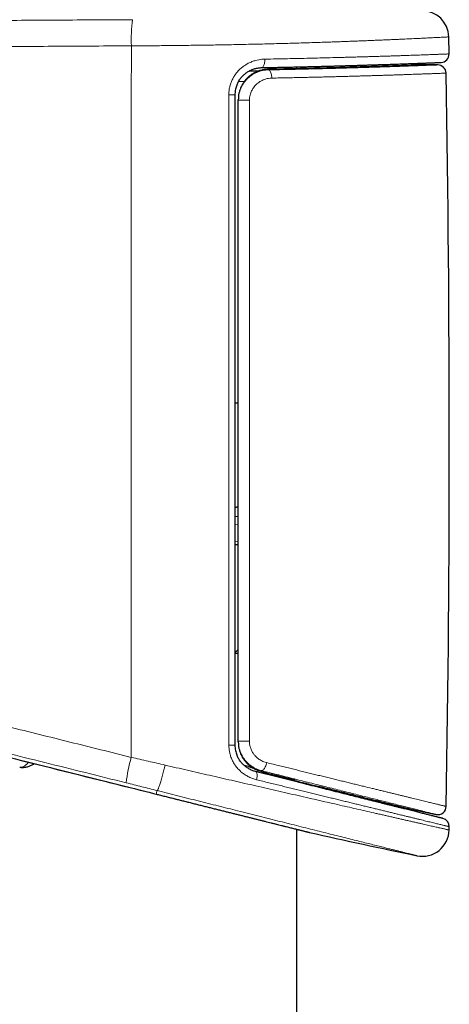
# Model space of a CAD drawing. Header units: millimetres. Extents: x 8 to 791, y 12 to 1717.
# Tile 148 of 256: x 137 to 163, y 1333 to 1392. Entities that reach past the tile are written whole.
import ezdxf

# ---------------------------------------------------------------- set-up
doc = ezdxf.new("R2010")
doc.units = ezdxf.units.MM

msp = doc.modelspace()

# ---------------------------------------------------------------- linework, layer by layer
at = {"color": 7, "linetype": 'Continuous', "lineweight": 30}
for p, q in [((162.637, 1389.797), (162.617, 1390.818)), ((153.504, 1388.911), (153.504, 1389.02)), ((156.515, 1388.991), (156.453, 1388.986)), ((156.515, 1388.991), (156.654, 1388.991)), ((159.078, 1389.07), (159.925, 1389.117)), ((160.534, 1389.137), (160.542, 1389.137)), ((161.958, 1389.137), (160.551, 1389.137)), ((150.679, 1388.787), (151.27, 1388.787)), ((150.004, 1368.887), (149.804, 1368.887)), ((149.804, 1362.643), (150.004, 1362.678)), ((149.804, 1362.625), (150.004, 1362.661)), ((149.806, 1362.084), (150.005, 1362.11)), ((150.004, 1360.387), (149.806, 1360.387)), ((150.004, 1353.887), (149.804, 1353.887)), ((150.618, 1347.111), (150.353, 1347.179)), ((152.216, 1346.57), (152.044, 1346.61)), ((153.355, 1346.318), (153.404, 1346.306)), ((153.504, 1346.194), (153.504, 1346.242)), ((154.118, 1346.088), (154.06, 1346.104)), ((153.504, 1085.729), (153.504, 1343.355))]:
    msp.add_line(p, q, dxfattribs=at)
at = {"color": 8, "linetype": 'Continuous', "lineweight": 0}
for p, q in [((160.551, 1389.137), (160.543, 1389.137)), ((160.931, 1389.135), (160.95, 1389.136)), ((151.792, 1388.876), (151.801, 1388.876)), ((150.366, 1388.139), (150.016, 1388.139)), ((150.006, 1361.606), (149.805, 1361.58)), ((149.806, 1360.572), (150.005, 1360.598)), ((151.395, 1346.811), (151.386, 1346.813)), ((152.216, 1346.57), (152.169, 1346.615)), ((144.483, 1345.61), (144.483, 1345.61)), ((145.081, 1345.46), (145.081, 1345.461)), ((145.144, 1345.67), (145.134, 1345.672))]:
    msp.add_line(p, q, dxfattribs=at)
at = {"color": 8, "linetype": 'Continuous', "lineweight": 0, "flags": 128}
for points in [[(143.596, 1390.281), (143.593, 1387.003), (143.59, 1383.725), (143.587, 1380.447), (143.586, 1377.168), (143.584, 1373.89), (143.584, 1370.611), (143.583, 1367.333), (143.583, 1364.054), (143.584, 1360.776), (143.585, 1357.497), (143.586, 1354.219), (143.588, 1350.941), (143.591, 1347.662)], [(151.409, 1388.977), (151.427, 1388.98), (151.453, 1388.991), (151.478, 1389.011), (151.501, 1389.04), (151.522, 1389.077), (151.542, 1389.121), (151.558, 1389.171), (151.572, 1389.228), (151.583, 1389.288), (151.59, 1389.352), (151.594, 1389.419), (151.594, 1389.486)], [(160.458, 1389.119), (160.493, 1389.131), (160.534, 1389.137)], [(151.801, 1388.841), (151.83, 1388.834), (151.858, 1388.817), (151.885, 1388.792), (151.91, 1388.758), (151.933, 1388.716), (151.954, 1388.667), (151.972, 1388.611), (151.987, 1388.551), (151.998, 1388.486), (152.006, 1388.419), (152.009, 1388.35)], [(151.395, 1346.866), (151.421, 1346.867), (151.45, 1346.877), (151.48, 1346.895), (151.51, 1346.921), (151.54, 1346.955), (151.569, 1346.996), (151.598, 1347.044), (151.624, 1347.097), (151.649, 1347.155), (151.671, 1347.216), (151.691, 1347.28), (151.707, 1347.345)], [(151.046, 1346.81), (151.06, 1346.805), (151.08, 1346.79), (151.097, 1346.768), (151.111, 1346.738), (151.122, 1346.702), (151.129, 1346.659), (151.134, 1346.611), (151.135, 1346.558), (151.132, 1346.501), (151.126, 1346.441), (151.117, 1346.38), (151.104, 1346.317)]]:
    msp.add_lwpolyline(points, dxfattribs=at)
at = {"color": 7, "linetype": 'Continuous', "lineweight": 30, "flags": 128}
msp.add_lwpolyline([(162.643, 1343.308), (162.643, 1343.333), (162.644, 1343.359), (162.644, 1343.384), (162.645, 1343.409), (162.645, 1343.434), (162.646, 1343.459), (162.646, 1343.484), (162.647, 1343.509)], dxfattribs=at)
at = {"color": 7, "linetype": 'Continuous', "lineweight": 30}
for centre, radius, start, end in [((161.018, 1390.787), 1.6, 1.11087, 90.03715), ((162.137, 1389.787), 0.5, 272.24302, 1.06443), ((160.551, 1388.637), 0.5, 90.00816, 91.01754), ((161.958, 1388.637), 0.5, 1.01227, 90), ((-1097.291, 1366.387), 1259.945, 359.014676, 1.012269), ((243.505, 1740.548), 404.63, 258.1413, 258.35963), ((161.968, 1344.729), 0.5, 257.96335, 359.04691), ((162.147, 1343.518), 0.5, 358.96738, 76.00376), ((154.379, 1343.652), 0.5, 256.01113, 257.20143), ((243.505, 1740.548), 407.28, 257.34359, 258.27184), ((161.043, 1343.338), 1.6, 258.2707, 358.95138)]:
    msp.add_arc(centre, radius, start, end, dxfattribs=at)
at = {"color": 8, "linetype": 'Continuous', "lineweight": 0}
for centre, radius, start, end in [((151.59, 1390.673), 8.004, 171.55677, 182.80598), ((158.304, 1389.007), 1.625, 3.26925, 3.91204), ((160.545, 1388.95), 0.188, 90.59456, 115.58037), ((160.543, 1388.638), 0.499, 89.99807, 91.017), ((149.513, 1382.597), 4.758, 86.49212, 90.9059), ((150.466, 1376.673), 10.357, 88.84781, 92.55364), ((149.513, 1353.936), 5.548, 269.22186, 273.0098), ((150.465, 1360.659), 12.031, 267.8028, 270.9907), ((151.664, 1345.283), 8.417, 163.5764, 174.18328)]:
    msp.add_arc(centre, radius, start, end, dxfattribs=at)
for points, knots in [([(143.291, 1346.136), (141.661, 1346.542), (138.4, 1347.354), (133.511, 1348.571), (128.792, 1349.746), (124.243, 1350.879), (119.863, 1351.969), (115.485, 1353.059), (111.109, 1354.146), (107.383, 1355.08), (104.91, 1355.684), (103.697, 1355.997), (103.095, 1356.178), (102.499, 1356.38), (101.906, 1356.604), (101.318, 1356.851), (100.736, 1357.12), (100.164, 1357.41), (99.57, 1357.738), (98.958, 1358.108), (98.331, 1358.523), (97.721, 1358.964), (97.165, 1359.402), (96.66, 1359.833), (96.203, 1360.25), (95.76, 1360.684), (95.332, 1361.131), (94.889, 1361.627), (94.438, 1362.173), (93.983, 1362.774), (93.553, 1363.393), (93.173, 1363.992), (92.839, 1364.566), (92.545, 1365.114), (92.27, 1365.671), (92.015, 1366.237), (91.762, 1366.851), (91.518, 1367.514), (91.289, 1368.229), (91.089, 1368.952), (90.93, 1369.64), (90.806, 1370.29), (90.71, 1370.901), (90.636, 1371.515), (90.582, 1372.13), (90.547, 1372.79), (90.536, 1373.495), (90.556, 1374.242), (90.606, 1374.989), (90.682, 1375.688), (90.779, 1376.34), (90.89, 1376.946), (91.022, 1377.548), (91.173, 1378.144), (91.357, 1378.777), (91.579, 1379.444), (91.843, 1380.143), (92.136, 1380.829), (92.438, 1381.464), (92.743, 1382.047), (93.047, 1382.581), (93.368, 1383.105), (93.707, 1383.617), (94.089, 1384.153), (94.518, 1384.71), (94.997, 1385.283), (95.5, 1385.836), (95.994, 1386.336), (96.475, 1386.786), (96.937, 1387.191), (97.413, 1387.58), (97.902, 1387.952), (98.44, 1388.334), (99.029, 1388.72), (99.674, 1389.104), (100.333, 1389.462), (100.967, 1389.772), (101.571, 1390.04), (102.144, 1390.27), (102.724, 1390.481), (103.31, 1390.672), (103.938, 1390.852), (104.607, 1391.018), (105.318, 1391.165), (106.035, 1391.283), (106.756, 1391.371), (107.479, 1391.433), (107.962, 1391.449), (108.204, 1391.457)], [0, 0, 0, 0, 0.0546255, 0.1092515, 0.1638771, 0.21286, 0.2618438, 0.310828, 0.3598119, 0.4087948, 0.4360321, 0.4428458, 0.4496592, 0.4565043, 0.4633493, 0.4703097, 0.4772746, 0.4842395, 0.4912001, 0.4993594, 0.5075259, 0.5156923, 0.5238516, 0.5305672, 0.5372887, 0.5440121, 0.5507336, 0.5574491, 0.5656123, 0.5737826, 0.5819529, 0.5901159, 0.5968378, 0.6035657, 0.6102956, 0.6170234, 0.6237454, 0.6318641, 0.6399898, 0.6481155, 0.656234, 0.6629183, 0.6696086, 0.6763009, 0.6829912, 0.6896756, 0.6977633, 0.7058579, 0.7139524, 0.7220398, 0.7286975, 0.7353609, 0.7420264, 0.74869, 0.7553477, 0.7634266, 0.7715123, 0.779598, 0.7876768, 0.7943261, 0.8009812, 0.8076384, 0.8142936, 0.8209431, 0.8290366, 0.8371369, 0.8452373, 0.8533307, 0.8599907, 0.8666566, 0.8733245, 0.8799905, 0.8866506, 0.8947855, 0.9029273, 0.9110691, 0.919204, 0.9258987, 0.9325993, 0.9393018, 0.9460025, 0.9526973, 0.9605706, 0.9684566, 0.9763489, 0.9842411, 0.9921268, 1, 1, 1, 1]), ([(108.204, 1391.457), (109.679, 1391.483), (112.629, 1391.533), (117.057, 1391.6), (121.488, 1391.66), (125.92, 1391.712), (130.355, 1391.757), (134.793, 1391.795), (139.232, 1391.826), (142.193, 1391.841), (143.673, 1391.848)], [0, 0, 0, 0, 0.124965, 0.24993, 0.374909, 0.499888, 0.624909, 0.74993, 0.874965, 1, 1, 1, 1]), ([(162.617, 1390.818), (162.615, 1390.818), (162.611, 1390.817), (162.578, 1390.816), (162.524, 1390.813), (162.449, 1390.809), (162.351, 1390.804), (162.232, 1390.798), (162.091, 1390.791), (161.944, 1390.783), (161.796, 1390.776), (161.656, 1390.769), (161.505, 1390.761), (161.345, 1390.753), (161.174, 1390.745), (160.996, 1390.736), (160.81, 1390.727), (160.618, 1390.718), (160.417, 1390.709), (160.209, 1390.699), (159.995, 1390.689), (159.775, 1390.679), (159.547, 1390.669), (159.304, 1390.659), (159.047, 1390.647), (158.774, 1390.636), (158.495, 1390.624), (158.208, 1390.612), (157.912, 1390.6), (157.612, 1390.588), (157.307, 1390.576), (156.999, 1390.564), (156.683, 1390.552), (156.363, 1390.54), (156.039, 1390.529), (155.713, 1390.517), (155.38, 1390.506), (154.99, 1390.493), (154.539, 1390.478), (154.026, 1390.462), (153.503, 1390.446), (152.97, 1390.431), (152.426, 1390.416), (151.874, 1390.402), (151.316, 1390.388), (150.752, 1390.375), (150.18, 1390.363), (149.636, 1390.352), (149.123, 1390.343), (148.641, 1390.334), (148.156, 1390.326), (147.665, 1390.319), (147.169, 1390.312), (146.668, 1390.306), (146.164, 1390.3), (145.656, 1390.295), (145.144, 1390.29), (144.628, 1390.287), (144.112, 1390.283), (143.768, 1390.282), (143.596, 1390.281)], [0, 0, 0, 0, 0.021207, 0.042439, 0.063761, 0.085083, 0.106508, 0.127934, 0.149452, 0.170996, 0.186527, 0.202068, 0.217332, 0.232595, 0.247896, 0.263198, 0.277841, 0.292484, 0.30716, 0.321836, 0.335994, 0.350152, 0.36434, 0.378528, 0.39388, 0.409242, 0.42439, 0.439538, 0.454722, 0.469907, 0.484571, 0.499235, 0.513932, 0.52863, 0.542915, 0.557199, 0.571515, 0.585831, 0.606612, 0.627417, 0.648116, 0.668815, 0.689609, 0.710403, 0.730982, 0.751561, 0.772233, 0.792905, 0.809799, 0.826692, 0.843637, 0.860582, 0.87781, 0.895038, 0.912321, 0.929603, 0.947173, 0.964744, 0.982372, 1, 1, 1, 1]), ([(143.596, 1390.281), (142.115, 1390.274), (139.154, 1390.259), (134.713, 1390.227), (130.274, 1390.19), (125.835, 1390.144), (121.398, 1390.092), (116.962, 1390.032), (112.528, 1389.966), (109.574, 1389.915), (108.097, 1389.89)], [0, 0, 0, 0, 0.1249655, 0.2499309, 0.3749102, 0.4998894, 0.6249101, 0.7499308, 0.8749654, 1, 1, 1, 1]), ([(108.097, 1389.89), (107.932, 1389.885), (107.602, 1389.875), (107.052, 1389.838), (106.448, 1389.776), (105.791, 1389.682), (105.192, 1389.572), (104.65, 1389.452), (104.138, 1389.323), (103.604, 1389.169), (103.05, 1388.988), (102.517, 1388.793), (102.005, 1388.585), (101.513, 1388.367), (101.042, 1388.139), (100.592, 1387.904), (100.163, 1387.663), (99.676, 1387.37), (99.168, 1387.039), (98.642, 1386.665), (98.157, 1386.293), (97.686, 1385.903), (97.206, 1385.474), (96.72, 1385.003), (96.233, 1384.488), (95.817, 1384.009), (95.467, 1383.576), (95.134, 1383.139), (94.778, 1382.634), (94.405, 1382.058), (94.057, 1381.467), (93.732, 1380.858), (93.432, 1380.234), (93.157, 1379.593), (92.909, 1378.941), (92.69, 1378.283), (92.5, 1377.62), (92.338, 1376.951), (92.203, 1376.277), (92.097, 1375.594), (92.019, 1374.904), (91.97, 1374.208), (91.951, 1373.51), (91.961, 1372.859), (91.993, 1372.255), (92.044, 1371.659), (92.123, 1371.026), (92.234, 1370.357), (92.364, 1369.734), (92.508, 1369.156), (92.66, 1368.623), (92.811, 1368.152), (92.956, 1367.742), (93.114, 1367.326), (93.31, 1366.849), (93.553, 1366.315), (93.807, 1365.804), (94.072, 1365.315), (94.344, 1364.847), (94.624, 1364.402), (94.909, 1363.979), (95.199, 1363.577), (95.545, 1363.124), (95.927, 1362.662), (96.347, 1362.192), (96.753, 1361.77), (97.162, 1361.372), (97.573, 1361), (97.985, 1360.65), (98.396, 1360.323), (98.805, 1360.019), (99.21, 1359.736), (99.686, 1359.424), (100.217, 1359.103), (100.807, 1358.779), (101.403, 1358.482), (102.024, 1358.204), (102.67, 1357.947), (103.326, 1357.718), (104.015, 1357.511), (104.734, 1357.321), (105.479, 1357.135), (106.226, 1356.956), (107.937, 1356.537), (110.609, 1355.867), (114.261, 1354.961), (117.929, 1354.048), (121.599, 1353.135), (125.255, 1352.226), (128.907, 1351.317), (132.57, 1350.405), (136.243, 1349.491), (139.916, 1348.577), (142.366, 1347.967), (143.591, 1347.662)], [0, 0, 0, 0, 0.005649, 0.011297, 0.018872, 0.02645, 0.034025, 0.039741, 0.045456, 0.052106, 0.058757, 0.065406, 0.071544, 0.077684, 0.083822, 0.089442, 0.095064, 0.100684, 0.108849, 0.115811, 0.122777, 0.129743, 0.136704, 0.144781, 0.152862, 0.160939, 0.16642, 0.1719, 0.179702, 0.187511, 0.19532, 0.203121, 0.211043, 0.218971, 0.226899, 0.234821, 0.24263, 0.250447, 0.258264, 0.266073, 0.274003, 0.28194, 0.289877, 0.297807, 0.304148, 0.310488, 0.318194, 0.325903, 0.333609, 0.339914, 0.34622, 0.352525, 0.356785, 0.361046, 0.367716, 0.374388, 0.381058, 0.387216, 0.393376, 0.399534, 0.405174, 0.410815, 0.416455, 0.42465, 0.431321, 0.437993, 0.444664, 0.450821, 0.45698, 0.463137, 0.468775, 0.474415, 0.480053, 0.488245, 0.495668, 0.503091, 0.511022, 0.518961, 0.526899, 0.534831, 0.5436, 0.55237, 0.561141, 0.569912, 0.612688, 0.655463, 0.698744, 0.742026, 0.784806, 0.827587, 0.870689, 0.913792, 0.956895, 1, 1, 1, 1]), ([(151.594, 1389.486), (151.824, 1389.491), (152.284, 1389.499), (152.959, 1389.512), (153.622, 1389.526), (154.271, 1389.54), (154.906, 1389.555), (155.524, 1389.571), (156.025, 1389.584), (156.416, 1389.594), (156.723, 1389.602), (157.042, 1389.611), (157.369, 1389.621), (157.686, 1389.63), (157.992, 1389.639), (158.291, 1389.648), (158.575, 1389.657), (158.847, 1389.665), (159.105, 1389.673), (159.356, 1389.681), (159.595, 1389.689), (159.823, 1389.697), (160.039, 1389.704), (160.248, 1389.711), (160.456, 1389.718), (160.664, 1389.725), (160.867, 1389.732), (161.058, 1389.739), (161.237, 1389.745), (161.407, 1389.751), (161.563, 1389.757), (161.706, 1389.762), (161.837, 1389.767), (161.959, 1389.771), (162.069, 1389.775), (162.168, 1389.779), (162.257, 1389.782), (162.336, 1389.785), (162.424, 1389.789), (162.511, 1389.792), (162.583, 1389.795), (162.628, 1389.796), (162.634, 1389.796), (162.637, 1389.797)], [0, 0, 0, 0, 0.035546, 0.071154, 0.106937, 0.142784, 0.178854, 0.214989, 0.251304, 0.269495, 0.287687, 0.309474, 0.331276, 0.352588, 0.373901, 0.395267, 0.416633, 0.436869, 0.457105, 0.477386, 0.497668, 0.517076, 0.536484, 0.555932, 0.575381, 0.597173, 0.61898, 0.640298, 0.661615, 0.682987, 0.704358, 0.724599, 0.744839, 0.765126, 0.785412, 0.804826, 0.824239, 0.843692, 0.863146, 0.897221, 0.931352, 0.965648, 1, 1, 1, 1]), ([(149.438, 1387.354), (149.441, 1387.431), (149.446, 1387.586), (149.487, 1387.815), (149.55, 1388.039), (149.64, 1388.253), (149.751, 1388.455), (149.884, 1388.646), (150.037, 1388.821), (150.209, 1388.979), (150.398, 1389.12), (150.603, 1389.24), (150.822, 1389.339), (151.031, 1389.408), (151.228, 1389.452), (151.411, 1389.479), (151.533, 1389.484), (151.594, 1389.486)], [0, 0, 0, 0, 0.066897, 0.134028, 0.200936, 0.268156, 0.335596, 0.402834, 0.472005, 0.541389, 0.610583, 0.683157, 0.755943, 0.828541, 0.885662, 0.942873, 1, 1, 1, 1]), ([(151.801, 1388.841), (151.931, 1388.843), (152.192, 1388.848), (152.576, 1388.856), (152.952, 1388.864), (153.322, 1388.872), (153.686, 1388.88), (154.041, 1388.889), (154.385, 1388.897), (154.718, 1388.905), (155.046, 1388.913), (155.365, 1388.922), (155.675, 1388.93), (155.975, 1388.938), (156.27, 1388.946), (156.569, 1388.955), (156.873, 1388.964), (157.177, 1388.973), (157.472, 1388.982), (157.757, 1388.99), (158.034, 1388.999), (158.3, 1389.008), (158.553, 1389.016), (158.795, 1389.024), (159.029, 1389.031), (159.253, 1389.039), (159.466, 1389.046), (159.668, 1389.053), (159.863, 1389.06), (160.1, 1389.068), (160.37, 1389.078), (160.66, 1389.088), (160.922, 1389.098), (161.157, 1389.107), (161.363, 1389.115), (161.54, 1389.121), (161.687, 1389.127), (161.795, 1389.131), (161.871, 1389.134), (161.92, 1389.136), (161.952, 1389.137), (161.956, 1389.137), (161.958, 1389.137)], [0, 0, 0, 0, 0.0217374, 0.0434883, 0.0648529, 0.0862175, 0.1076334, 0.1290492, 0.1495495, 0.1700498, 0.1905954, 0.211141, 0.2309657, 0.2507905, 0.2706561, 0.2905218, 0.3126011, 0.3346946, 0.3563977, 0.3781009, 0.3998576, 0.4216144, 0.4424441, 0.4632739, 0.4841511, 0.5050282, 0.5251757, 0.5453232, 0.5655135, 0.5857038, 0.622213, 0.6587859, 0.6955214, 0.7323219, 0.7693279, 0.8064002, 0.843639, 0.8809454, 0.9106231, 0.940335, 0.9701502, 1, 1, 1, 1]), ([(156.654, 1388.991), (156.539, 1388.988), (156.268, 1388.98), (155.82, 1388.968), (155.308, 1388.954), (154.777, 1388.941), (154.222, 1388.927), (153.647, 1388.914), (153.049, 1388.901), (152.435, 1388.888), (152.012, 1388.88), (151.801, 1388.876)], [0, 0, 0, 0, 0.082263, 0.194946, 0.307629, 0.421093, 0.534558, 0.650492, 0.766426, 0.883213, 1, 1, 1, 1]), ([(160.95, 1389.136), (160.93, 1389.135), (160.891, 1389.133), (160.796, 1389.13), (160.675, 1389.126), (160.525, 1389.12), (160.344, 1389.114), (160.133, 1389.106), (159.894, 1389.098), (159.63, 1389.089), (159.341, 1389.079), (159.03, 1389.068), (158.694, 1389.057), (158.33, 1389.046), (157.938, 1389.033), (157.518, 1389.02), (157.074, 1389.007), (156.735, 1388.997), (156.545, 1388.992), (156.515, 1388.991)], [0, 0, 0, 0, 0.06087, 0.121793, 0.182716, 0.243587, 0.306222, 0.368915, 0.431608, 0.494244, 0.5551, 0.616009, 0.676918, 0.737774, 0.800393, 0.86307, 0.925746, 0.988366, 1, 1, 1, 1]), ([(160.931, 1389.136), (160.938, 1389.136), (160.957, 1389.136), (160.953, 1389.136), (160.95, 1389.136)], [0, 0, 0, 0, 0.363063, 1, 1, 1, 1]), ([(150.004, 1387.019), (150.007, 1387.098), (150.012, 1387.24), (150.051, 1387.441), (150.105, 1387.623), (150.171, 1387.784), (150.244, 1387.924), (150.332, 1388.064), (150.447, 1388.213), (150.593, 1388.363), (150.753, 1388.494), (150.925, 1388.605), (151.107, 1388.696), (151.287, 1388.762), (151.463, 1388.807), (151.631, 1388.834), (151.744, 1388.839), (151.801, 1388.841)], [0, 0, 0, 0, 0.081422, 0.146752, 0.212273, 0.277609, 0.327392, 0.377176, 0.45059, 0.524256, 0.597685, 0.67006, 0.742657, 0.815043, 0.876652, 0.938388, 1, 1, 1, 1]), ([(151.801, 1388.876), (151.744, 1388.873), (151.628, 1388.869), (151.456, 1388.84), (151.281, 1388.795), (151.103, 1388.729), (150.926, 1388.641), (150.761, 1388.535), (150.611, 1388.414), (150.475, 1388.28), (150.355, 1388.131), (150.266, 1388), (150.224, 1387.915), (150.21, 1387.887)], [0, 0, 0, 0, 0.090094, 0.180375, 0.270461, 0.371074, 0.471965, 0.572559, 0.668146, 0.763992, 0.859563, 0.953541, 1, 1, 1, 1]), ([(151.801, 1388.876), (151.801, 1388.869), (151.801, 1388.857), (151.801, 1388.845), (151.801, 1388.841)], [0, 0, 0, 0, 0.634383, 1, 1, 1, 1]), ([(162.458, 1388.646), (162.456, 1388.646), (162.452, 1388.646), (162.42, 1388.645), (162.368, 1388.643), (162.291, 1388.64), (162.181, 1388.636), (162.034, 1388.63), (161.856, 1388.624), (161.646, 1388.616), (161.405, 1388.607), (161.134, 1388.598), (160.831, 1388.587), (160.543, 1388.577), (160.282, 1388.568), (160.06, 1388.561), (159.83, 1388.553), (159.592, 1388.545), (159.344, 1388.537), (159.092, 1388.529), (158.835, 1388.521), (158.575, 1388.513), (158.307, 1388.505), (158.035, 1388.496), (157.759, 1388.488), (157.481, 1388.48), (157.196, 1388.472), (156.894, 1388.463), (156.574, 1388.454), (156.239, 1388.445), (155.9, 1388.437), (155.556, 1388.428), (155.205, 1388.419), (154.853, 1388.41), (154.502, 1388.402), (154.152, 1388.394), (153.797, 1388.386), (153.441, 1388.378), (153.086, 1388.371), (152.731, 1388.364), (152.373, 1388.357), (152.13, 1388.352), (152.009, 1388.35)], [0, 0, 0, 0, 0.029669, 0.059372, 0.089178, 0.11902, 0.155491, 0.192027, 0.228742, 0.265522, 0.302532, 0.339608, 0.376868, 0.414197, 0.436551, 0.458921, 0.480788, 0.502655, 0.524578, 0.5465, 0.567263, 0.588025, 0.608835, 0.629645, 0.649558, 0.669471, 0.689426, 0.709381, 0.731398, 0.753428, 0.774962, 0.796496, 0.818082, 0.839668, 0.860109, 0.880549, 0.901035, 0.92152, 0.94112, 0.960721, 0.98036, 1, 1, 1, 1]), ([(152.009, 1388.35), (151.946, 1388.346), (151.82, 1388.339), (151.648, 1388.299), (151.494, 1388.243), (151.359, 1388.177), (151.231, 1388.097), (151.112, 1388.001), (151.004, 1387.892), (150.918, 1387.784), (150.852, 1387.682), (150.798, 1387.581), (150.749, 1387.465), (150.709, 1387.333), (150.68, 1387.187), (150.676, 1387.084), (150.674, 1387.027)], [0, 0, 0, 0, 0.095383, 0.190756, 0.264573, 0.33858, 0.412371, 0.485766, 0.559383, 0.632742, 0.681716, 0.730687, 0.794204, 0.857911, 0.921411, 1, 1, 1, 1]), ([(149.438, 1348.389), (149.437, 1349.837), (149.437, 1352.733), (149.437, 1357.078), (149.437, 1361.424), (149.437, 1365.769), (149.437, 1370.115), (149.437, 1374.461), (149.437, 1378.807), (149.437, 1383.105), (149.438, 1385.953), (149.438, 1387.354)], [0, 0, 0, 0, 0.111509, 0.223017, 0.334528, 0.446043, 0.557573, 0.669104, 0.78064, 0.892177, 1, 1, 1, 1]), ([(150.674, 1387.027), (150.674, 1386.861), (150.674, 1385.289), (150.673, 1382.312), (150.673, 1378.096), (150.672, 1373.88), (150.672, 1369.664), (150.672, 1365.447), (150.672, 1361.23), (150.673, 1357.013), (150.673, 1352.813), (150.673, 1350.019), (150.673, 1348.63)], [0, 0, 0, 0, 0.013021, 0.122816, 0.232611, 0.342411, 0.452213, 0.56203, 0.671848, 0.781671, 0.891494, 1, 1, 1, 1]), ([(108.557, 1354.605), (113.703, 1353.314), (125.676, 1350.31), (137.653, 1347.317), (144.483, 1345.61)], [0, 0, 0, 0, 0.429701, 1, 1, 1, 1]), ([(151.104, 1346.317), (151.025, 1346.34), (150.866, 1346.384), (150.636, 1346.484), (150.417, 1346.608), (150.212, 1346.759), (150.025, 1346.932), (149.861, 1347.125), (149.722, 1347.333), (149.61, 1347.552), (149.528, 1347.77), (149.475, 1347.982), (149.444, 1348.184), (149.44, 1348.321), (149.438, 1348.389)], [0, 0, 0, 0, 0.089759, 0.179772, 0.2695, 0.358713, 0.448217, 0.537393, 0.621978, 0.706854, 0.791412, 0.860884, 0.930535, 1, 1, 1, 1]), ([(151.395, 1346.866), (151.32, 1346.888), (151.192, 1346.924), (151.019, 1347.001), (150.872, 1347.083), (150.73, 1347.179), (150.583, 1347.302), (150.437, 1347.453), (150.316, 1347.614), (150.227, 1347.763), (150.162, 1347.893), (150.107, 1348.03), (150.055, 1348.199), (150.013, 1348.401), (150.007, 1348.558), (150.004, 1348.637)], [0, 0, 0, 0, 0.098764, 0.168229, 0.238248, 0.310062, 0.382516, 0.476023, 0.571031, 0.629692, 0.688735, 0.74899, 0.80967, 0.903982, 1, 1, 1, 1]), ([(150.673, 1348.63), (150.676, 1348.574), (150.68, 1348.46), (150.711, 1348.314), (150.749, 1348.193), (150.789, 1348.095), (150.838, 1347.999), (150.904, 1347.891), (150.995, 1347.773), (151.103, 1347.664), (151.21, 1347.576), (151.314, 1347.506), (151.425, 1347.446), (151.555, 1347.388), (151.651, 1347.361), (151.707, 1347.345)], [0, 0, 0, 0, 0.091612, 0.185075, 0.242711, 0.300768, 0.360113, 0.419886, 0.513453, 0.608547, 0.679459, 0.750947, 0.824184, 0.897995, 1, 1, 1, 1]), ([(150.18, 1347.806), (150.204, 1347.758), (150.255, 1347.653), (150.356, 1347.502), (150.477, 1347.354), (150.614, 1347.219), (150.765, 1347.097), (150.932, 1346.991), (151.111, 1346.903), (151.266, 1346.845), (151.362, 1346.819), (151.395, 1346.811)], [0, 0, 0, 0, 0.096916, 0.211569, 0.328851, 0.446472, 0.563775, 0.687996, 0.812584, 0.936828, 1, 1, 1, 1]), ([(136.901, 1347.068), (136.925, 1347.067), (136.973, 1347.065), (137.049, 1347.08), (137.128, 1347.111), (137.204, 1347.155), (137.277, 1347.211), (137.346, 1347.275), (137.398, 1347.329), (137.426, 1347.366), (137.431, 1347.373)], [0, 0, 0, 0, 0.143596, 0.288349, 0.436773, 0.586475, 0.712658, 0.839658, 0.96931, 1, 1, 1, 1]), ([(143.591, 1347.662), (143.76, 1347.624), (144.098, 1347.547), (144.606, 1347.431), (145.114, 1347.314), (145.452, 1347.236), (145.622, 1347.196)], [0, 0, 0, 0, 0.249531, 0.499249, 0.74953, 1, 1, 1, 1]), ([(145.622, 1347.196), (145.606, 1347.136), (145.583, 1347.043), (145.544, 1346.894), (145.505, 1346.75), (145.46, 1346.587), (145.416, 1346.431), (145.373, 1346.286), (145.333, 1346.153), (145.295, 1346.032), (145.26, 1345.928), (145.228, 1345.839), (145.2, 1345.767), (145.177, 1345.715), (145.157, 1345.68), (145.148, 1345.673), (145.144, 1345.67)], [0, 0, 0, 0, 0.076474, 0.117475, 0.190941, 0.264641, 0.338106, 0.411572, 0.485272, 0.558738, 0.632203, 0.705903, 0.779369, 0.852834, 0.926534, 1, 1, 1, 1]), ([(145.622, 1347.196), (145.844, 1347.145), (146.289, 1347.043), (146.955, 1346.89), (147.62, 1346.738), (148.282, 1346.586), (148.941, 1346.435), (149.596, 1346.285), (150.246, 1346.136), (150.909, 1345.984), (151.583, 1345.83), (152.267, 1345.674), (152.939, 1345.52), (153.6, 1345.369), (154.247, 1345.221), (154.88, 1345.076), (155.497, 1344.936), (156.093, 1344.8), (156.666, 1344.669), (157.217, 1344.543), (157.748, 1344.422), (158.172, 1344.326), (158.5, 1344.251), (158.741, 1344.196), (158.976, 1344.142), (159.205, 1344.09), (159.428, 1344.04), (159.644, 1343.99), (159.854, 1343.943), (160.068, 1343.894), (160.286, 1343.844), (160.504, 1343.795), (160.711, 1343.747), (160.908, 1343.703), (161.095, 1343.66), (161.27, 1343.62), (161.433, 1343.583), (161.585, 1343.549), (161.727, 1343.517), (161.858, 1343.487), (161.978, 1343.46), (162.087, 1343.435), (162.187, 1343.412), (162.279, 1343.391), (162.363, 1343.372), (162.437, 1343.355), (162.5, 1343.341), (162.552, 1343.329), (162.593, 1343.32), (162.622, 1343.313), (162.638, 1343.309), (162.645, 1343.308), (162.643, 1343.308), (162.643, 1343.308)], [0, 0, 0, 0, 0.024773, 0.049578, 0.074498, 0.099418, 0.124471, 0.149524, 0.174696, 0.199903, 0.227437, 0.255017, 0.282703, 0.310436, 0.338301, 0.366215, 0.394237, 0.42231, 0.449904, 0.477546, 0.5053, 0.533104, 0.547076, 0.561049, 0.575047, 0.589045, 0.603102, 0.617158, 0.63124, 0.645322, 0.661805, 0.678298, 0.694563, 0.710827, 0.727134, 0.74344, 0.75919, 0.774941, 0.79073, 0.806518, 0.821867, 0.837216, 0.8526, 0.867985, 0.884415, 0.900856, 0.917335, 0.933815, 0.950338, 0.966862, 0.983425, 0.999998, 1, 1, 1, 1]), ([(151.707, 1347.345), (151.839, 1347.313), (152.103, 1347.248), (152.479, 1347.156), (152.836, 1347.069), (153.176, 1346.986), (153.512, 1346.904), (153.844, 1346.822), (154.173, 1346.742), (154.499, 1346.662), (154.82, 1346.584), (155.138, 1346.506), (155.451, 1346.43), (155.76, 1346.355), (156.064, 1346.28), (156.364, 1346.207), (156.658, 1346.135), (156.947, 1346.065), (157.231, 1345.996), (157.593, 1345.907), (157.939, 1345.823), (158.269, 1345.743), (158.511, 1345.684), (158.748, 1345.626), (158.978, 1345.57), (159.203, 1345.515), (159.421, 1345.462), (159.633, 1345.41), (159.839, 1345.36), (160.037, 1345.312), (160.229, 1345.265), (160.415, 1345.22), (160.593, 1345.177), (160.763, 1345.135), (160.929, 1345.095), (161.09, 1345.056), (161.245, 1345.018), (161.391, 1344.982), (161.529, 1344.949), (161.657, 1344.918), (161.777, 1344.889), (161.887, 1344.862), (161.989, 1344.837), (162.08, 1344.815), (162.163, 1344.795), (162.235, 1344.777), (162.307, 1344.76), (162.373, 1344.744), (162.426, 1344.731), (162.457, 1344.723), (162.47, 1344.72), (162.467, 1344.721), (162.467, 1344.721)], [0, 0, 0, 0, 0.021136, 0.042285, 0.061033, 0.079782, 0.098564, 0.117346, 0.136225, 0.155103, 0.174017, 0.19293, 0.211967, 0.231005, 0.250078, 0.269152, 0.288325, 0.307499, 0.32671, 0.34592, 0.382549, 0.400897, 0.419246, 0.43769, 0.456133, 0.474611, 0.493089, 0.51169, 0.53029, 0.548927, 0.567563, 0.586298, 0.605033, 0.623805, 0.642577, 0.662381, 0.682196, 0.702052, 0.721907, 0.741807, 0.761707, 0.781684, 0.801661, 0.821684, 0.841707, 0.861801, 0.881907, 0.910467, 0.939062, 0.967177, 0.995293, 1, 1, 1, 1]), ([(151.395, 1346.866), (151.395, 1346.859), (151.395, 1346.84), (151.395, 1346.822), (151.395, 1346.811)], [0, 0, 0, 0, 0.37897, 1, 1, 1, 1]), ([(161.864, 1344.24), (161.865, 1344.24), (161.868, 1344.239), (161.844, 1344.245), (161.791, 1344.259), (161.71, 1344.279), (161.61, 1344.304), (161.496, 1344.332), (161.361, 1344.366), (161.205, 1344.405), (161.028, 1344.449), (160.828, 1344.499), (160.609, 1344.554), (160.352, 1344.618), (160.055, 1344.693), (159.711, 1344.779), (159.34, 1344.872), (158.966, 1344.965), (158.595, 1345.058), (158.231, 1345.15), (157.85, 1345.245), (157.454, 1345.344), (157.044, 1345.447), (156.619, 1345.554), (156.182, 1345.663), (155.73, 1345.777), (155.266, 1345.893), (154.785, 1346.014), (154.287, 1346.139), (153.771, 1346.269), (153.245, 1346.401), (152.708, 1346.536), (152.218, 1346.659), (151.78, 1346.769), (151.523, 1346.834), (151.395, 1346.866)], [0, 0, 0, 0, 0.011646, 0.047107, 0.082567, 0.117996, 0.14758, 0.177184, 0.206788, 0.236373, 0.266576, 0.296799, 0.327023, 0.357226, 0.393721, 0.430251, 0.466781, 0.503277, 0.533377, 0.563506, 0.593644, 0.623774, 0.653875, 0.683778, 0.713707, 0.743646, 0.773576, 0.803479, 0.8343, 0.865149, 0.896007, 0.926857, 0.957678, 0.978839, 1, 1, 1, 1]), ([(151.395, 1346.811), (151.567, 1346.767), (151.912, 1346.681), (152.418, 1346.553), (152.917, 1346.428), (153.242, 1346.346), (153.404, 1346.306)], [0, 0, 0, 0, 0.249224, 0.498755, 0.74922, 1, 1, 1, 1]), ([(152.043, 1346.61), (152.171, 1346.577), (152.427, 1346.513), (152.783, 1346.424), (153.116, 1346.34), (153.441, 1346.259), (153.776, 1346.174), (154.004, 1346.117), (154.118, 1346.088)], [0, 0, 0, 0, 0.176258, 0.352665, 0.502487, 0.6524, 0.826128, 1, 1, 1, 1]), ([(145.134, 1345.672), (144.981, 1345.711), (144.675, 1345.789), (144.214, 1345.905), (143.752, 1346.021), (143.445, 1346.097), (143.291, 1346.136)], [0, 0, 0, 0, 0.2495363, 0.4992572, 0.7495352, 1, 1, 1, 1]), ([(162.647, 1343.509), (162.647, 1343.509), (162.649, 1343.509), (162.643, 1343.51), (162.632, 1343.513), (162.61, 1343.518), (162.582, 1343.525), (162.544, 1343.534), (162.498, 1343.545), (162.444, 1343.558), (162.378, 1343.575), (162.297, 1343.594), (162.201, 1343.617), (162.094, 1343.643), (161.976, 1343.672), (161.848, 1343.703), (161.711, 1343.736), (161.566, 1343.771), (161.414, 1343.808), (161.252, 1343.847), (161.084, 1343.888), (160.909, 1343.931), (160.728, 1343.975), (160.538, 1344.021), (160.344, 1344.068), (160.147, 1344.116), (159.946, 1344.164), (159.739, 1344.215), (159.524, 1344.267), (159.301, 1344.321), (159.072, 1344.377), (158.836, 1344.434), (158.592, 1344.493), (158.342, 1344.554), (158.085, 1344.617), (157.821, 1344.681), (157.55, 1344.747), (157.273, 1344.814), (156.99, 1344.883), (156.7, 1344.953), (156.407, 1345.025), (156.111, 1345.097), (155.811, 1345.17), (155.507, 1345.244), (155.197, 1345.319), (154.882, 1345.396), (154.561, 1345.474), (154.236, 1345.553), (153.906, 1345.634), (153.571, 1345.716), (153.231, 1345.799), (152.887, 1345.882), (152.538, 1345.967), (152.186, 1346.054), (151.829, 1346.141), (151.468, 1346.229), (151.226, 1346.288), (151.104, 1346.317)], [0, 0, 0, 0, 0.000002, 0.017654, 0.035305, 0.052991, 0.070677, 0.088398, 0.10612, 0.123876, 0.141632, 0.162851, 0.184085, 0.204848, 0.225611, 0.246429, 0.267247, 0.28697, 0.306693, 0.326463, 0.346233, 0.365157, 0.384081, 0.403046, 0.422011, 0.439829, 0.457647, 0.475499, 0.49335, 0.511296, 0.529242, 0.547222, 0.565202, 0.583302, 0.601401, 0.619535, 0.63767, 0.655899, 0.674129, 0.692393, 0.710657, 0.728529, 0.746402, 0.764306, 0.78221, 0.800204, 0.818198, 0.836225, 0.854251, 0.872392, 0.890532, 0.908705, 0.926878, 0.945142, 0.963406, 0.981703, 1, 1, 1, 1]), ([(144.483, 1345.61), (144.583, 1345.585), (144.782, 1345.535), (144.982, 1345.485), (145.081, 1345.46)], [0, 0, 0, 0, 0.499779, 1, 1, 1, 1]), ([(145.081, 1345.46), (145.258, 1345.416), (145.606, 1345.329), (146.121, 1345.2), (146.612, 1345.077), (147.084, 1344.959), (147.528, 1344.847), (147.958, 1344.74), (148.398, 1344.63), (148.851, 1344.517), (149.312, 1344.401), (149.743, 1344.294), (150.149, 1344.192), (150.523, 1344.099), (150.877, 1344.01), (151.173, 1343.936), (151.347, 1343.893), (151.414, 1343.876)], [0, 0, 0, 0, 0.075433, 0.147987, 0.220729, 0.287462, 0.354342, 0.417171, 0.480124, 0.555406, 0.627827, 0.700443, 0.76708, 0.833871, 0.896634, 0.959529, 1, 1, 1, 1]), ([(160.718, 1341.771), (160.717, 1341.771), (160.715, 1341.772), (160.697, 1341.776), (160.663, 1341.785), (160.607, 1341.799), (160.538, 1341.816), (160.462, 1341.835), (160.38, 1341.855), (160.282, 1341.88), (160.158, 1341.911), (160.008, 1341.948), (159.83, 1341.992), (159.642, 1342.039), (159.446, 1342.088), (159.247, 1342.138), (159.004, 1342.198), (158.709, 1342.272), (158.359, 1342.359), (157.988, 1342.452), (157.595, 1342.55), (157.177, 1342.654), (156.735, 1342.765), (156.268, 1342.881), (155.777, 1343.004), (155.264, 1343.132), (154.735, 1343.264), (154.194, 1343.4), (153.641, 1343.538), (153.07, 1343.681), (152.481, 1343.828), (151.875, 1343.98), (151.252, 1344.136), (150.616, 1344.296), (149.993, 1344.452), (149.387, 1344.604), (148.8, 1344.751), (148.205, 1344.901), (147.602, 1345.052), (146.995, 1345.204), (146.383, 1345.358), (145.766, 1345.513), (145.351, 1345.618), (145.144, 1345.67)], [0, 0, 0, 0, 0.016367, 0.032749, 0.054693, 0.076644, 0.098588, 0.115126, 0.131664, 0.150443, 0.169222, 0.192173, 0.215131, 0.238082, 0.257865, 0.277653, 0.297437, 0.325672, 0.353908, 0.381341, 0.408774, 0.436469, 0.464163, 0.492199, 0.520234, 0.548537, 0.57684, 0.604271, 0.631701, 0.659377, 0.687053, 0.71505, 0.743046, 0.771295, 0.799544, 0.82437, 0.849196, 0.874243, 0.899308, 0.924372, 0.94942, 0.97471, 1, 1, 1, 1]), ([(152.156, 1343.691), (152.211, 1343.677), (152.326, 1343.649), (152.486, 1343.609), (152.646, 1343.569), (152.799, 1343.531), (152.946, 1343.494), (153.086, 1343.459), (153.259, 1343.416), (153.428, 1343.374), (153.536, 1343.347), (153.578, 1343.337)], [0, 0, 0, 0, 0.092366, 0.191646, 0.290926, 0.390548, 0.490169, 0.590636, 0.691192, 0.881081, 1, 1, 1, 1]), ([(154.053, 1343.218), (154.069, 1343.214), (154.105, 1343.205), (154.148, 1343.195), (154.194, 1343.183), (154.234, 1343.173), (154.26, 1343.167), (154.271, 1343.164), (154.269, 1343.164), (154.268, 1343.165)], [0, 0, 0, 0, 0.104502, 0.24142, 0.378457, 0.573614, 0.76877, 0.965324, 1, 1, 1, 1])]:
    msp.add_open_spline(points, degree=3, knots=knots, dxfattribs=at)
at = {"color": 7, "linetype": 'Continuous', "lineweight": 30}
for points, knots in [([(149.95, 1388.013), (149.963, 1388.041), (149.991, 1388.102), (150.042, 1388.191), (150.101, 1388.281), (150.166, 1388.367), (150.235, 1388.448), (150.309, 1388.524), (150.387, 1388.594), (150.47, 1388.659), (150.558, 1388.719), (150.651, 1388.774), (150.747, 1388.823), (150.846, 1388.866), (150.948, 1388.902), (151.051, 1388.932), (151.155, 1388.954), (151.26, 1388.969), (151.345, 1388.976), (151.395, 1388.977), (151.409, 1388.977)], [0, 0, 0, 0, 0.047759, 0.103176, 0.159031, 0.21509, 0.271079, 0.32669, 0.382083, 0.43852, 0.49608, 0.554522, 0.61368, 0.673359, 0.733341, 0.793401, 0.853416, 0.914001, 0.975538, 1, 1, 1, 1]), ([(151.409, 1388.977), (151.515, 1388.979), (151.732, 1388.983), (152.055, 1388.989), (152.38, 1388.996), (152.7, 1389.002), (153.017, 1389.009), (153.33, 1389.016), (153.641, 1389.023), (153.948, 1389.03), (154.251, 1389.037), (154.549, 1389.044), (154.844, 1389.052), (155.134, 1389.059), (155.42, 1389.067), (155.703, 1389.074), (155.98, 1389.082), (156.252, 1389.089), (156.519, 1389.097), (156.781, 1389.104), (157.038, 1389.112), (157.29, 1389.119), (157.537, 1389.127), (157.779, 1389.134), (158.014, 1389.142), (158.244, 1389.149), (158.467, 1389.156), (158.684, 1389.163), (158.896, 1389.17), (159.103, 1389.177), (159.303, 1389.184), (159.498, 1389.19), (159.686, 1389.197), (159.868, 1389.203), (160.043, 1389.209), (160.211, 1389.215), (160.373, 1389.221), (160.527, 1389.226), (160.675, 1389.232), (160.817, 1389.237), (160.952, 1389.242), (161.079, 1389.247), (161.2, 1389.251), (161.313, 1389.255), (161.42, 1389.259), (161.52, 1389.263), (161.613, 1389.267), (161.698, 1389.27), (161.776, 1389.273), (161.847, 1389.276), (161.911, 1389.278), (161.967, 1389.28), (162.017, 1389.282), (162.059, 1389.284), (162.093, 1389.285), (162.121, 1389.286), (162.14, 1389.287), (162.152, 1389.287), (162.155, 1389.288), (162.156, 1389.288), (162.156, 1389.288)], [0, 0, 0, 0, 0.016777, 0.034354, 0.051874, 0.069314, 0.086658, 0.104135, 0.121666, 0.139169, 0.156655, 0.174135, 0.19162, 0.209118, 0.22664, 0.244197, 0.261794, 0.279273, 0.29674, 0.314245, 0.331777, 0.349324, 0.366877, 0.384419, 0.401938, 0.419422, 0.436864, 0.454303, 0.471779, 0.489297, 0.506847, 0.524415, 0.54199, 0.559558, 0.577105, 0.594619, 0.612091, 0.629486, 0.647023, 0.664522, 0.681994, 0.699451, 0.716903, 0.734361, 0.751832, 0.769327, 0.786857, 0.804435, 0.821846, 0.839297, 0.856818, 0.874388, 0.891983, 0.909577, 0.927142, 0.94465, 0.962073, 0.979362, 0.99223, 1, 1, 1, 1]), ([(156.628, 1388.991), (156.549, 1388.989), (156.391, 1388.984), (156.145, 1388.977), (155.894, 1388.97), (155.638, 1388.963), (155.377, 1388.957), (155.111, 1388.95), (154.84, 1388.943), (154.565, 1388.936), (154.285, 1388.929), (154, 1388.922), (153.711, 1388.916), (153.418, 1388.909), (153.12, 1388.903), (152.819, 1388.896), (152.514, 1388.89), (152.206, 1388.884), (151.965, 1388.879), (151.826, 1388.877), (151.792, 1388.876)], [0, 0, 0, 0, 0.056596, 0.114645, 0.172517, 0.230072, 0.287579, 0.345299, 0.402994, 0.460704, 0.518455, 0.576286, 0.634207, 0.692068, 0.749906, 0.807758, 0.865653, 0.923625, 0.981306, 1, 1, 1, 1]), ([(160.931, 1389.135), (160.924, 1389.135), (160.907, 1389.134), (160.873, 1389.133), (160.83, 1389.131), (160.78, 1389.13), (160.722, 1389.128), (160.658, 1389.125), (160.585, 1389.123), (160.506, 1389.12), (160.42, 1389.117), (160.326, 1389.113), (160.225, 1389.11), (160.117, 1389.106), (160.002, 1389.102), (159.88, 1389.098), (159.751, 1389.093), (159.615, 1389.089), (159.472, 1389.084), (159.323, 1389.079), (159.167, 1389.073), (159.004, 1389.068), (158.835, 1389.062), (158.66, 1389.057), (158.478, 1389.051), (158.291, 1389.045), (158.097, 1389.039), (157.897, 1389.032), (157.691, 1389.026), (157.479, 1389.02), (157.26, 1389.013), (157.035, 1389.006), (156.805, 1389), (156.623, 1388.994), (156.515, 1388.991), (156.488, 1388.991)], [0, 0, 0, 0, 0.025505, 0.056697, 0.08779, 0.118739, 0.149514, 0.180587, 0.211726, 0.242808, 0.273858, 0.304897, 0.335946, 0.367023, 0.398148, 0.429344, 0.460598, 0.491605, 0.522658, 0.553772, 0.584925, 0.616097, 0.647263, 0.678397, 0.709476, 0.740479, 0.771446, 0.802472, 0.833578, 0.864746, 0.895954, 0.927178, 0.958393, 0.989572, 1, 1, 1, 1]), ([(159.925, 1389.117), (159.964, 1389.12), (160.041, 1389.124), (160.117, 1389.128), (160.156, 1389.13)], [0, 0, 0, 0, 0.4966329, 1, 1, 1, 1]), ([(160.156, 1389.13), (160.209, 1389.131), (160.318, 1389.133), (160.443, 1389.135), (160.512, 1389.137), (160.534, 1389.137)], [0, 0, 0, 0, 0.397884, 0.807299, 1, 1, 1, 1]), ([(160.543, 1389.137), (160.586, 1389.137), (160.674, 1389.137), (160.78, 1389.137), (160.863, 1389.137), (160.914, 1389.136), (160.927, 1389.136), (160.931, 1389.136)], [0, 0, 0, 0, 0.223421, 0.453323, 0.676825, 0.9068, 1, 1, 1, 1]), ([(151.792, 1388.875), (151.779, 1388.875), (151.727, 1388.875), (151.636, 1388.867), (151.521, 1388.852), (151.408, 1388.828), (151.296, 1388.798), (151.186, 1388.761), (151.079, 1388.716), (150.975, 1388.665), (150.874, 1388.608), (150.777, 1388.544), (150.685, 1388.474), (150.597, 1388.399), (150.515, 1388.319), (150.437, 1388.233), (150.365, 1388.143), (150.3, 1388.048), (150.247, 1387.963), (150.218, 1387.908), (150.208, 1387.887)], [0, 0, 0, 0, 0.021405, 0.081788, 0.142098, 0.202287, 0.262314, 0.32215, 0.381779, 0.441203, 0.500438, 0.559514, 0.61862, 0.676637, 0.734576, 0.792451, 0.850208, 0.907798, 0.96519, 1, 1, 1, 1]), ([(149.949, 1388.011), (149.945, 1388.005), (149.923, 1387.958), (149.89, 1387.868), (149.852, 1387.742), (149.825, 1387.613), (149.807, 1387.48), (149.805, 1387.391), (149.804, 1387.345)], [0, 0, 0, 0, 0.0322, 0.229661, 0.41939, 0.610488, 0.803748, 1, 1, 1, 1]), ([(150.21, 1387.887), (150.195, 1387.859), (150.15, 1387.775), (150.093, 1387.625), (150.042, 1387.439), (150.01, 1387.249), (150.006, 1387.12), (150.004, 1387.056)], [0, 0, 0, 0, 0.11202, 0.332299, 0.554644, 0.777669, 1, 1, 1, 1]), ([(149.804, 1387.345), (149.804, 1385.946), (149.804, 1383.098), (149.804, 1378.803), (149.804, 1374.46), (149.804, 1370.116), (149.804, 1365.772), (149.804, 1361.428), (149.804, 1357.084), (149.804, 1352.74), (149.804, 1349.844), (149.804, 1348.396)], [0, 0, 0, 0, 0.107823, 0.219331, 0.33084, 0.442352, 0.553873, 0.665396, 0.776927, 0.888463, 1, 1, 1, 1]), ([(150.004, 1387.019), (150.004, 1387.02), (150.004, 1387.032), (150.004, 1387.044), (150.004, 1387.055), (150.004, 1387.056)], [0, 0, 0, 0, 0.094428, 0.952085, 1, 1, 1, 1]), ([(150.004, 1348.637), (150.004, 1350.025), (150.004, 1352.839), (150.004, 1357.078), (150.004, 1361.355), (150.004, 1365.632), (150.004, 1369.909), (150.004, 1374.187), (150.004, 1378.464), (150.004, 1382.742), (150.004, 1385.593), (150.004, 1387.019)], [0, 0, 0, 0, 0.108506, 0.219928, 0.33135, 0.442778, 0.554206, 0.665652, 0.777097, 0.888549, 1, 1, 1, 1]), ([(108.558, 1354.605), (111.428, 1353.885), (118.014, 1352.231), (129.048, 1349.468), (138.153, 1347.191), (143.541, 1345.845), (144.483, 1345.61)], [0, 0, 0, 0, 0.239731, 0.550099, 0.921367, 1, 1, 1, 1]), ([(149.804, 1353.963), (149.809, 1353.964), (149.84, 1353.975), (149.887, 1354.007), (149.94, 1354.056), (149.978, 1354.11), (149.995, 1354.148), (150.004, 1354.166)], [0, 0, 0, 0, 0.047952, 0.32198, 0.603525, 0.801771, 1, 1, 1, 1]), ([(149.804, 1348.396), (149.806, 1348.338), (149.809, 1348.231), (149.834, 1348.078), (149.869, 1347.938), (149.9, 1347.84), (149.922, 1347.791), (149.925, 1347.784)], [0, 0, 0, 0, 0.274772, 0.506964, 0.741291, 0.964356, 1, 1, 1, 1]), ([(150.004, 1348.581), (150.004, 1348.587), (150.004, 1348.603), (150.004, 1348.622), (150.004, 1348.635), (150.004, 1348.637)], [0, 0, 0, 0, 0.306635, 0.929138, 1, 1, 1, 1]), ([(150.004, 1348.581), (150.006, 1348.517), (150.01, 1348.387), (150.042, 1348.196), (150.094, 1348.01), (150.141, 1347.88), (150.175, 1347.815), (150.18, 1347.806)], [0, 0, 0, 0, 0.241081, 0.482922, 0.724025, 0.962443, 1, 1, 1, 1]), ([(151.046, 1346.811), (151.042, 1346.812), (151.003, 1346.82), (150.93, 1346.843), (150.828, 1346.88), (150.729, 1346.925), (150.634, 1346.975), (150.541, 1347.032), (150.453, 1347.095), (150.368, 1347.163), (150.289, 1347.237), (150.215, 1347.315), (150.147, 1347.397), (150.084, 1347.483), (150.027, 1347.574), (149.976, 1347.669), (149.943, 1347.739), (149.928, 1347.778), (149.926, 1347.783)], [0, 0, 0, 0, 0.00886, 0.082882, 0.156144, 0.228759, 0.300365, 0.371936, 0.443147, 0.513763, 0.583577, 0.652429, 0.720268, 0.787535, 0.854946, 0.922506, 0.98989, 1, 1, 1, 1]), ([(150.179, 1347.807), (150.19, 1347.785), (150.216, 1347.729), (150.266, 1347.641), (150.328, 1347.545), (150.396, 1347.452), (150.47, 1347.365), (150.548, 1347.283), (150.63, 1347.207), (150.718, 1347.135), (150.81, 1347.069), (150.907, 1347.009), (151.007, 1346.954), (151.112, 1346.906), (151.197, 1346.871), (151.248, 1346.855), (151.262, 1346.851)], [0, 0, 0, 0, 0.0477655, 0.1234501, 0.1995885, 0.2759918, 0.3523811, 0.4275639, 0.5028572, 0.5791575, 0.655968, 0.7333367, 0.8112841, 0.8898053, 0.9688692, 1, 1, 1, 1]), ([(136.901, 1347.067), (136.93, 1347.065), (136.99, 1347.059), (137.083, 1347.059), (137.178, 1347.065), (137.273, 1347.079), (137.368, 1347.1), (137.462, 1347.128), (137.556, 1347.163), (137.649, 1347.205), (137.725, 1347.246), (137.77, 1347.274), (137.785, 1347.284)], [0, 0, 0, 0, 0.095583, 0.19773, 0.300653, 0.40455, 0.509592, 0.615909, 0.723574, 0.832596, 0.942906, 1, 1, 1, 1]), ([(150.618, 1347.111), (150.694, 1347.091), (150.779, 1347.069), (150.862, 1347.036), (150.871, 1347.032)], [0, 0, 0, 0, 0.882585, 1, 1, 1, 1]), ([(162.268, 1344.004), (162.267, 1344.004), (162.267, 1344.004), (162.26, 1344.005), (162.246, 1344.009), (162.224, 1344.014), (162.195, 1344.022), (162.159, 1344.031), (162.116, 1344.041), (162.065, 1344.054), (162.008, 1344.068), (161.943, 1344.084), (161.872, 1344.102), (161.793, 1344.122), (161.708, 1344.143), (161.615, 1344.166), (161.516, 1344.191), (161.41, 1344.217), (161.297, 1344.246), (161.177, 1344.275), (161.05, 1344.307), (160.917, 1344.34), (160.776, 1344.375), (160.63, 1344.412), (160.476, 1344.45), (160.316, 1344.49), (160.149, 1344.532), (159.975, 1344.575), (159.795, 1344.62), (159.61, 1344.667), (159.419, 1344.714), (159.222, 1344.763), (159.019, 1344.814), (158.81, 1344.866), (158.595, 1344.92), (158.374, 1344.975), (158.147, 1345.032), (157.915, 1345.09), (157.677, 1345.149), (157.433, 1345.21), (157.184, 1345.273), (156.93, 1345.336), (156.67, 1345.401), (156.406, 1345.467), (156.136, 1345.535), (155.861, 1345.604), (155.581, 1345.674), (155.297, 1345.745), (155.008, 1345.817), (154.717, 1345.89), (154.422, 1345.964), (154.122, 1346.039), (153.818, 1346.115), (153.509, 1346.193), (153.197, 1346.271), (152.881, 1346.35), (152.562, 1346.43), (152.239, 1346.511), (151.912, 1346.593), (151.582, 1346.676), (151.293, 1346.748), (151.113, 1346.794), (151.046, 1346.81)], [0, 0, 0, 0, 0.008722, 0.025345, 0.042, 0.058674, 0.075364, 0.092065, 0.108771, 0.125474, 0.14217, 0.158851, 0.175495, 0.192163, 0.20884, 0.225501, 0.242157, 0.258817, 0.275491, 0.292189, 0.308923, 0.325702, 0.342519, 0.359193, 0.375965, 0.392811, 0.409705, 0.426623, 0.443538, 0.460418, 0.477237, 0.493974, 0.510721, 0.527634, 0.544536, 0.561437, 0.578347, 0.595273, 0.612228, 0.629221, 0.646264, 0.66337, 0.680312, 0.697335, 0.714436, 0.73159, 0.748773, 0.765959, 0.783114, 0.800213, 0.817234, 0.834284, 0.851499, 0.868701, 0.885902, 0.903111, 0.920336, 0.937587, 0.954876, 0.972213, 0.989565, 1, 1, 1, 1]), ([(151.386, 1346.812), (151.484, 1346.788), (151.687, 1346.737), (151.989, 1346.661), (152.292, 1346.585), (152.592, 1346.509), (152.886, 1346.435), (153.141, 1346.371), (153.295, 1346.332), (153.355, 1346.317)], [0, 0, 0, 0, 0.144608, 0.298014, 0.450689, 0.60273, 0.754233, 0.905295, 1, 1, 1, 1]), ([(151.424, 1346.803), (151.47, 1346.785), (151.593, 1346.737), (151.8, 1346.671), (151.962, 1346.63), (152.043, 1346.61)], [0, 0, 0, 0, 0.227095, 0.612972, 1, 1, 1, 1]), ([(151.968, 1346.628), (152.058, 1346.605), (152.244, 1346.558), (152.522, 1346.489), (152.802, 1346.418), (153.078, 1346.349), (153.351, 1346.28), (153.618, 1346.213), (153.854, 1346.154), (154, 1346.117), (154.06, 1346.102)], [0, 0, 0, 0, 0.123239, 0.254115, 0.385274, 0.516654, 0.647791, 0.778663, 0.909245, 1, 1, 1, 1]), ([(153.404, 1346.306), (153.401, 1346.306), (153.3, 1346.328), (153.101, 1346.371), (152.856, 1346.425), (152.66, 1346.469), (152.514, 1346.501), (152.367, 1346.535), (152.267, 1346.558), (152.217, 1346.569)], [0, 0, 0, 0, 0.007871, 0.260803, 0.514091, 0.634804, 0.755496, 0.877798, 1, 1, 1, 1]), ([(154.118, 1346.088), (154.374, 1346.03), (154.714, 1345.954), (155.053, 1345.878), (155.137, 1345.859)], [0, 0, 0, 0, 0.754992, 1, 1, 1, 1]), ([(144.483, 1345.61), (144.54, 1345.596), (144.686, 1345.559), (144.885, 1345.509), (145.028, 1345.473), (145.08, 1345.46)], [0, 0, 0, 0, 0.284375, 0.734004, 1, 1, 1, 1]), ([(145.08, 1345.46), (145.121, 1345.45), (145.252, 1345.417), (145.472, 1345.362), (145.74, 1345.295), (146.005, 1345.228), (146.269, 1345.162), (146.53, 1345.097), (146.79, 1345.032), (147.05, 1344.967), (147.307, 1344.902), (147.564, 1344.838), (147.819, 1344.775), (148.071, 1344.711), (148.321, 1344.649), (148.568, 1344.587), (148.812, 1344.526), (149.052, 1344.466), (149.288, 1344.407), (149.521, 1344.349), (149.749, 1344.292), (149.972, 1344.236), (150.19, 1344.182), (150.404, 1344.128), (150.614, 1344.076), (150.819, 1344.025), (151.021, 1343.974), (151.218, 1343.925), (151.345, 1343.893), (151.409, 1343.878)], [0, 0, 0, 0, 0.01728, 0.055614, 0.093844, 0.131887, 0.169681, 0.207353, 0.245109, 0.282978, 0.320939, 0.358972, 0.397056, 0.435169, 0.473288, 0.511385, 0.549437, 0.587424, 0.625325, 0.663121, 0.700792, 0.738323, 0.775696, 0.812938, 0.850179, 0.887574, 0.925114, 0.962717, 1, 1, 1, 1]), ([(155.137, 1345.859), (155.188, 1345.846), (155.376, 1345.799), (155.697, 1345.719), (156.092, 1345.62), (156.485, 1345.522), (156.868, 1345.426), (157.241, 1345.332), (157.595, 1345.244), (157.924, 1345.161), (158.23, 1345.085), (158.509, 1345.015), (158.768, 1344.95), (159.009, 1344.89), (159.237, 1344.833), (159.449, 1344.78), (159.642, 1344.732), (159.813, 1344.689), (159.959, 1344.653), (160.081, 1344.622), (160.18, 1344.598), (160.257, 1344.578), (160.313, 1344.564), (160.348, 1344.556), (160.352, 1344.555), (160.354, 1344.554)], [0, 0, 0, 0, 0.015903, 0.058196, 0.101984, 0.14583, 0.192129, 0.238497, 0.284699, 0.330972, 0.375074, 0.419237, 0.461371, 0.505001, 0.548691, 0.594837, 0.641056, 0.687122, 0.733262, 0.777245, 0.821292, 0.86587, 0.910515, 0.955231, 1, 1, 1, 1]), ([(151.414, 1343.876), (151.477, 1343.861), (151.671, 1343.812), (151.92, 1343.75), (152.095, 1343.706), (152.156, 1343.691)], [0, 0, 0, 0, 0.236669, 0.734716, 1, 1, 1, 1]), ([(152.15, 1343.693), (152.195, 1343.681), (152.295, 1343.657), (152.442, 1343.62), (152.594, 1343.582), (152.739, 1343.546), (152.879, 1343.511), (153.012, 1343.478), (153.14, 1343.446), (153.26, 1343.416), (153.374, 1343.387), (153.478, 1343.361), (153.541, 1343.346), (153.57, 1343.338)], [0, 0, 0, 0, 0.076487, 0.170293, 0.263844, 0.357254, 0.450632, 0.544076, 0.637673, 0.731386, 0.824611, 0.917445, 1, 1, 1, 1]), ([(153.548, 1343.344), (153.573, 1343.338), (153.631, 1343.323), (153.713, 1343.303), (153.797, 1343.282), (153.874, 1343.263), (153.945, 1343.245), (154.005, 1343.23), (154.038, 1343.222), (154.053, 1343.218)], [0, 0, 0, 0, 0.114051, 0.266385, 0.418677, 0.57108, 0.723739, 0.876798, 1, 1, 1, 1]), ([(153.578, 1343.337), (153.604, 1343.33), (153.699, 1343.306), (153.834, 1343.273), (153.969, 1343.239), (154.03, 1343.224), (154.053, 1343.218)], [0, 0, 0, 0, 0.124544, 0.45735, 0.792897, 1, 1, 1, 1]), ([(154.045, 1343.22), (154.061, 1343.216), (154.095, 1343.208), (154.138, 1343.197), (154.176, 1343.187), (154.207, 1343.18), (154.231, 1343.174), (154.248, 1343.17), (154.257, 1343.167), (154.258, 1343.167), (154.258, 1343.167)], [0, 0, 0, 0, 0.117057, 0.246712, 0.376919, 0.507409, 0.637889, 0.768012, 0.897509, 1, 1, 1, 1])]:
    msp.add_open_spline(points, degree=3, knots=knots, dxfattribs=at)
at = {"color": 8, "linetype": 'Continuous', "lineweight": 0}
msp.add_open_spline([(145.134, 1345.672), (145.124, 1345.63), (145.103, 1345.546), (145.088, 1345.489), (145.081, 1345.46)], degree=3, dxfattribs=at)

doc.saveas('drawing.dxf')
